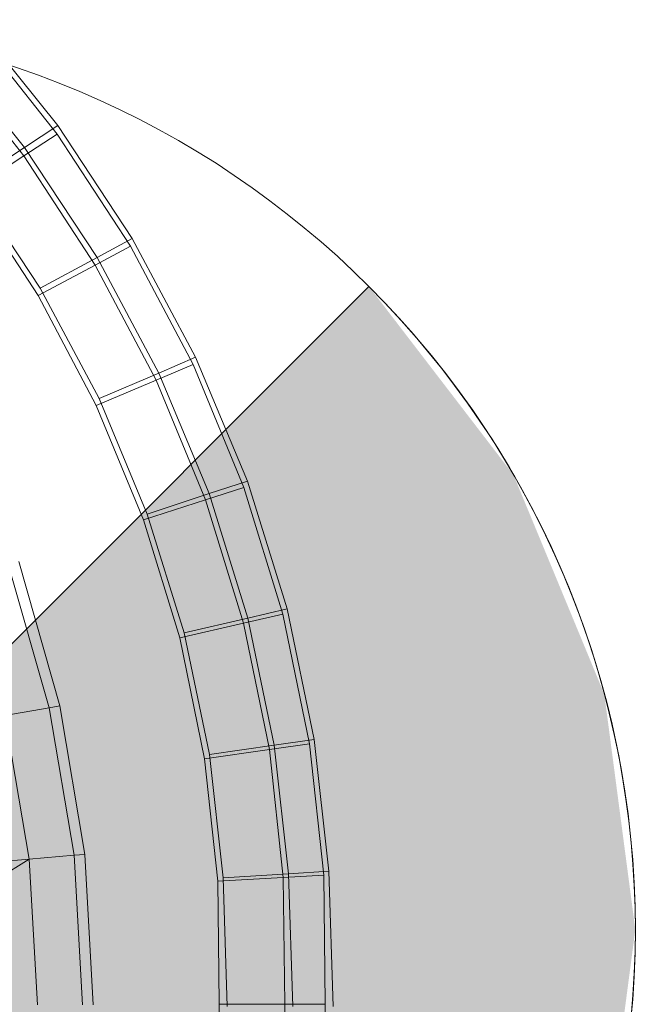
# Model space of a CAD drawing. Header units: metres. Extents: x 391.1 to 427.5, y 12.7 to 28.4.
# Tile 106 of 151: x 408.2457 to 408.3134, y 27.2312 to 27.3395. Entities that reach past the tile are written whole.
import ezdxf

# ---------------------------------------------------------------- set-up
doc = ezdxf.new("R2010")
doc.units = ezdxf.units.M
for name, color, linetype, lineweight in [('A-DETL-____-MBND', 7, 'Continuous', 18), ('A-DETL-GENF-OTLN', 7, 'Continuous', 18), ('A-GENM-____-OTLN', 7, 'Continuous', 18)]:
    doc.layers.add(name, color=color, linetype=linetype, lineweight=lineweight)

# ---------------------------------------------------------------- blocks, each defined once
blk = doc.blocks.new('Family - LONDR55-XX_ZZ-ARQ-CAA-M3D-Londres55-154724-04_ENLLUMENAT_P1')
at = {"layer": 'A-DETL-____-MBND', "color": 253, "true_color": 0xaaaaaa}
for p, q in [((0.18932, 0.06022), (0.18697, 0.03343)), ((0.20299, 0.05941), (0.18697, 0.03343)), ((0.09739, 0.04304), (0.10873, 0.03394)), ((0.09739, 0.04304), (0.10873, 0.03394)), ((0.10964, 0.03401), (0.09836, 0.04298)), ((0.10964, 0.03401), (0.09836, 0.04298)), ((0.09468, 0.03963), (0.10632, 0.03028)), ((0.09468, 0.03963), (0.10632, 0.03028)), ((0.10725, 0.03034), (0.09566, 0.03955)), ((0.10725, 0.03034), (0.09566, 0.03955)), ((0.10873, 0.03394), (0.11263, 0.03987)), ((0.11263, 0.03987), (0.10873, 0.03394)), ((0.10964, 0.03401), (0.11352, 0.03995)), ((0.11352, 0.03995), (0.10964, 0.03401)), ((0.11263, 0.03987), (0.12418, 0.03224)), ((0.11263, 0.03987), (0.12418, 0.03224)), ((0.11352, 0.03995), (0.125, 0.03245)), ((0.11352, 0.03995), (0.125, 0.03245)), ((0.125, 0.03245), (0.11352, 0.03995)), ((0.11352, 0.03995), (0.125, 0.03245)), ((0.15455, 0.03573), (0.17032, 0.03124)), ((0.17118, 0.03611), (0.17032, 0.03124)), ((0.17118, 0.03611), (0.18697, 0.03343)), ((0.10632, 0.03028), (0.10873, 0.03394)), ((0.10873, 0.03394), (0.10632, 0.03028)), ((0.10725, 0.03034), (0.10964, 0.03401)), ((0.10964, 0.03401), (0.10725, 0.03034)), ((0.10873, 0.03394), (0.12081, 0.02597)), ((0.10873, 0.03394), (0.12081, 0.02597)), ((0.12166, 0.02616), (0.10964, 0.03401)), ((0.12166, 0.02616), (0.10964, 0.03401)), ((0.17012, 0.03007), (0.15424, 0.03458)), ((0.18697, 0.03343), (0.18654, 0.0285)), ((0.18697, 0.03343), (0.20299, 0.03253)), ((0.12081, 0.02597), (0.12418, 0.03224)), ((0.12418, 0.03224), (0.12081, 0.02597)), ((0.12166, 0.02616), (0.125, 0.03245)), ((0.125, 0.03245), (0.12166, 0.02616)), ((0.12418, 0.03224), (0.13634, 0.02575)), ((0.12418, 0.03224), (0.13634, 0.02575)), ((0.125, 0.03245), (0.13709, 0.02606)), ((0.125, 0.03245), (0.13709, 0.02606)), ((0.13709, 0.02606), (0.125, 0.03245)), ((0.125, 0.03245), (0.13709, 0.02606)), ((0.11959, 0.02228), (0.10725, 0.03034)), ((0.11959, 0.02228), (0.10725, 0.03034)), ((0.17032, 0.03124), (0.17012, 0.03007)), ((0.17032, 0.03124), (0.18654, 0.0285)), ((0.10632, 0.03028), (0.11873, 0.0221)), ((0.10632, 0.03028), (0.11873, 0.0221)), ((0.18644, 0.02732), (0.17012, 0.03007)), ((0.18654, 0.0285), (0.18644, 0.02732)), ((0.18654, 0.0285), (0.20299, 0.02758)), ((0.20299, 0.0264), (0.18644, 0.02732)), ((0.11959, 0.02228), (0.12166, 0.02616)), ((0.12166, 0.02616), (0.11959, 0.02228)), ((0.13429, 0.01948), (0.12166, 0.02616)), ((0.13429, 0.01948), (0.12166, 0.02616)), ((0.13429, 0.01948), (0.13709, 0.02606)), ((0.13709, 0.02606), (0.13429, 0.01948)), ((0.13709, 0.02606), (0.14967, 0.02086)), ((0.13709, 0.02606), (0.14967, 0.02086)), ((0.14967, 0.02086), (0.13709, 0.02606)), ((0.13709, 0.02606), (0.14967, 0.02086)), ((0.11873, 0.0221), (0.12081, 0.02597)), ((0.12081, 0.02597), (0.11873, 0.0221)), ((0.12081, 0.02597), (0.13353, 0.01919)), ((0.12081, 0.02597), (0.13353, 0.01919)), ((0.13353, 0.01919), (0.13634, 0.02575)), ((0.13634, 0.02575), (0.13353, 0.01919)), ((0.13634, 0.02575), (0.14902, 0.02046)), ((0.13634, 0.02575), (0.14902, 0.02046)), ((0.11873, 0.0221), (0.13179, 0.01513)), ((0.11873, 0.0221), (0.13179, 0.01513)), ((0.13257, 0.01542), (0.11959, 0.02228)), ((0.13257, 0.01542), (0.11959, 0.02228)), ((0.14746, 0.01404), (0.14967, 0.02086)), ((0.14967, 0.02086), (0.14746, 0.01404)), ((0.14967, 0.02086), (0.16265, 0.01687)), ((0.14967, 0.02086), (0.16265, 0.01687)), ((0.16265, 0.01687), (0.14967, 0.02086)), ((0.14967, 0.02086), (0.16265, 0.01687)), ((0.13257, 0.01542), (0.13429, 0.01948)), ((0.13429, 0.01948), (0.13257, 0.01542)), ((0.14746, 0.01404), (0.13429, 0.01948)), ((0.14746, 0.01404), (0.13429, 0.01948)), ((0.14678, 0.01365), (0.14902, 0.02046)), ((0.14902, 0.02046), (0.14678, 0.01365)), ((0.14902, 0.02046), (0.1621, 0.0164)), ((0.14902, 0.02046), (0.1621, 0.0164)), ((0.13179, 0.01513), (0.13353, 0.01919)), ((0.13353, 0.01919), (0.13179, 0.01513)), ((0.13353, 0.01919), (0.14678, 0.01365)), ((0.13353, 0.01919), (0.14678, 0.01365)), ((0.16046, 0.0094), (0.1621, 0.0164)), ((0.1621, 0.0164), (0.16046, 0.0094)), ((0.16103, 0.00987), (0.16265, 0.01687)), ((0.16265, 0.01687), (0.16103, 0.00987)), ((0.1621, 0.0164), (0.17547, 0.01361)), ((0.1621, 0.0164), (0.17547, 0.01361)), ((0.16265, 0.01687), (0.17592, 0.01414)), ((0.16265, 0.01687), (0.17592, 0.01414)), ((0.17592, 0.01414), (0.16265, 0.01687)), ((0.16265, 0.01687), (0.17592, 0.01414)), ((0.14609, 0.00983), (0.13257, 0.01542)), ((0.14609, 0.00983), (0.13257, 0.01542)), ((0.13179, 0.01513), (0.1454, 0.00944)), ((0.13179, 0.01513), (0.1454, 0.00944)), ((0.17491, 0.00702), (0.17592, 0.01414)), ((0.17592, 0.01414), (0.17491, 0.00702)), ((0.17592, 0.01414), (0.18937, 0.01269)), ((0.17592, 0.01414), (0.18937, 0.01269)), ((0.18937, 0.01269), (0.17592, 0.01414)), ((0.17592, 0.01414), (0.18937, 0.01269)), ((0.1454, 0.00944), (0.14678, 0.01365)), ((0.14678, 0.01365), (0.1454, 0.00944)), ((0.14609, 0.00983), (0.14746, 0.01404)), ((0.14746, 0.01404), (0.14609, 0.00983)), ((0.14678, 0.01365), (0.16046, 0.0094)), ((0.14678, 0.01365), (0.16046, 0.0094)), ((0.16103, 0.00987), (0.14746, 0.01404)), ((0.16103, 0.00987), (0.14746, 0.01404)), ((0.17445, 0.00649), (0.17547, 0.01361)), ((0.17547, 0.01361), (0.17445, 0.00649)), ((0.17547, 0.01361), (0.18903, 0.01211)), ((0.17547, 0.01361), (0.18903, 0.01211)), ((0.18857, 0.00493), (0.18903, 0.01211)), ((0.18903, 0.01211), (0.18857, 0.00493)), ((0.18898, 0.0055), (0.18937, 0.01269)), ((0.18937, 0.01269), (0.18898, 0.0055)), ((0.18903, 0.01211), (0.20315, 0.01165)), ((0.18903, 0.01211), (0.20315, 0.01165)), ((0.18937, 0.01269), (0.20291, 0.01253)), ((0.18937, 0.01269), (0.20291, 0.01253)), ((0.20291, 0.01253), (0.18937, 0.01269)), ((0.18937, 0.01269), (0.20291, 0.01253)), ((0.20291, 0.01253), (0.21646, 0.01269)), ((0.20291, 0.01253), (0.21646, 0.01269)), ((0.21646, 0.01269), (0.20291, 0.01253)), ((0.20291, 0.01253), (0.21646, 0.01269)), ((0.20291, 0.00533), (0.20291, 0.01253)), ((0.20291, 0.01253), (0.20291, 0.00533)), ((0.16003, 0.00555), (0.14609, 0.00983)), ((0.16003, 0.00555), (0.14609, 0.00983)), ((0.16003, 0.00555), (0.16103, 0.00987)), ((0.16103, 0.00987), (0.16003, 0.00555)), ((0.17491, 0.00702), (0.16103, 0.00987)), ((0.17491, 0.00702), (0.16103, 0.00987)), ((0.1454, 0.00944), (0.15945, 0.00508)), ((0.1454, 0.00944), (0.15945, 0.00508)), ((0.15945, 0.00508), (0.16046, 0.0094)), ((0.16046, 0.0094), (0.15945, 0.00508)), ((0.16046, 0.0094), (0.17445, 0.00649)), ((0.16046, 0.0094), (0.17445, 0.00649)), ((0.17429, 0.00262), (0.17491, 0.00702)), ((0.17491, 0.00702), (0.17429, 0.00262)), ((0.18898, 0.0055), (0.17491, 0.00702)), ((0.18898, 0.0055), (0.17491, 0.00702)), ((0.17429, 0.00262), (0.16003, 0.00555)), ((0.17429, 0.00262), (0.16003, 0.00555)), ((0.17382, 0.00209), (0.17445, 0.00649)), ((0.17445, 0.00649), (0.17382, 0.00209)), ((0.17445, 0.00649), (0.18857, 0.00493)), ((0.17445, 0.00649), (0.18857, 0.00493)), ((0.18874, 0.00105), (0.18898, 0.0055)), ((0.18898, 0.0055), (0.18874, 0.00105)), ((0.20291, 0.00533), (0.18898, 0.0055)), ((0.20291, 0.00533), (0.18898, 0.0055)), ((0.21685, 0.0055), (0.20291, 0.00533)), ((0.21685, 0.0055), (0.20291, 0.00533)), ((0.15945, 0.00508), (0.17382, 0.00209)), ((0.15945, 0.00508), (0.17382, 0.00209)), ((0.18828, 0.00049), (0.18857, 0.00493)), ((0.18857, 0.00493), (0.18828, 0.00049)), ((0.18857, 0.00493), (0.20315, 0.00445)), ((0.18857, 0.00493), (0.20315, 0.00445)), ((0.20291, 0.00088), (0.20291, 0.00533)), ((0.20291, 0.00533), (0.20291, 0.00088)), ((0.18874, 0.00105), (0.17429, 0.00262)), ((0.18874, 0.00105), (0.17429, 0.00262)), ((0.17382, 0.00209), (0.18828, 0.00049)), ((0.17382, 0.00209), (0.18828, 0.00049)), ((0.18828, 0.00049), (0.20315, 0)), ((0.18828, 0.00049), (0.20315, 0)), ((0.20291, 0.00088), (0.18874, 0.00105)), ((0.20291, 0.00088), (0.18874, 0.00105)), ((0.21709, 0.00105), (0.20291, 0.00088)), ((0.21709, 0.00105), (0.20291, 0.00088))]:
    blk.add_line(p, q, dxfattribs=at)
blk = doc.blocks.new('Family - Inodor P1-154725-04_ENLLUMENAT_P1')
at = {"extrusion": (0, 0, -1), "zscale": -1, "rotation": 180}
blk.add_blockref('Family - LONDR55-XX_ZZ-ARQ-CAA-M3D-Londres55-154724-04_ENLLUMENAT_P1', (0, 0), dxfattribs=at)
blk = doc.blocks.new('LONDR55-XX_ZZ-ARQ-CAA-M3D-Londres55_ifc-1-04_ENLLUMENAT_P1')
at = {"layer": 'A-GENM-____-OTLN', "color": 253, "lineweight": 18, "true_color": 0xaaaaaa, "rotation": 270}
blk.add_blockref('Family - Inodor P1-154725-04_ENLLUMENAT_P1', (408.28015, 27.43417), dxfattribs=at)
blk = doc.blocks.new('ZYR_06_02_02 Down Superficie - L 01-834878-04_ENLLUMENAT_P1')
at = {"layer": 'A-DETL-GENF-OTLN', "true_color": 0x00c400}
blk.add_hatch(color=92, dxfattribs=at).paths.add_polyline_path([(0.07071, -0.07071), (0.0866, -0.05), (0.09659, -0.02588), (0.1, 0), (0.09659, 0.02588), (0.0866, 0.05), (0.07071, 0.07071), (0, 0)])
at = {"layer": 'A-DETL-GENF-OTLN', "color": 92, "true_color": 0x00c400}
for p, q in [((-0.07071, -0.07071), (0.07071, 0.07071)), ((0.07071, 0.07071), (0, 0))]:
    blk.add_line(p, q, dxfattribs=at)
blk.add_circle((0, 0), 0.1, dxfattribs=at)
blk.add_arc((0, 0), 0.1, 315, 45, dxfattribs=at)

msp = doc.modelspace()

# ---------------------------------------------------------------- block references
at = {"lineweight": 5}
msp.add_blockref('LONDR55-XX_ZZ-ARQ-CAA-M3D-Londres55_ifc-1-04_ENLLUMENAT_P1', (0, 0), dxfattribs=at)
at = {"layer": 'A-DETL-GENF-OTLN', "color": 92, "true_color": 0x00c400}
msp.add_blockref('ZYR_06_02_02 Down Superficie - L 01-834878-04_ENLLUMENAT_P1', (408.21336, 27.23946), dxfattribs=at)

doc.saveas('drawing.dxf')
